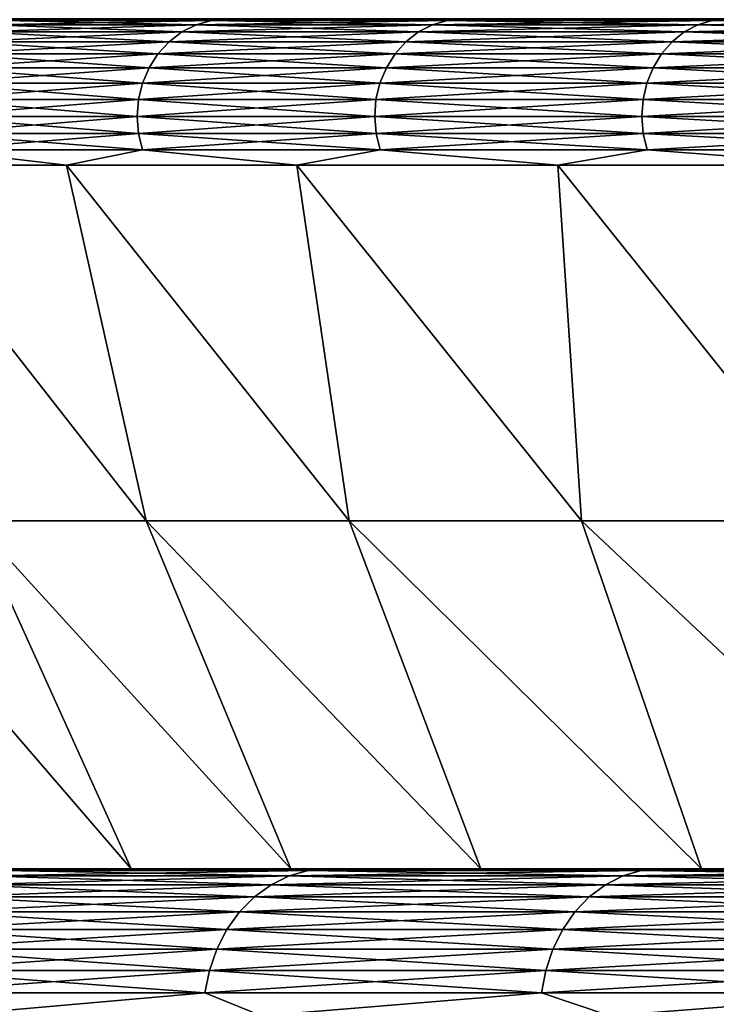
# Model space of a CAD drawing. Header units: metres. Extents: x -105 to 105, y -72 to 59.
# Tile 135 of 256: x -19.97 to -18.54, y -48.63 to -46.6. Entities that reach past the tile are written whole.
import ezdxf

# ---------------------------------------------------------------- set-up
doc = ezdxf.new("R2010")
doc.units = ezdxf.units.M
doc.layers.add('solid_509431_AD150_SW0001', color=7, linetype='CONTINUOUS')

msp = doc.modelspace()

# ---------------------------------------------------------------- linework, layer by layer
at = {"layer": 'solid_509431_AD150_SW0001'}
for points in [[(-19.999771, -46.602993, 0.748223), (-19.712982, -46.599998, 1.424939), (-20.118973, -46.599998, 0.287074)], [(-19.999771, -46.602993, -13.248222), (-20.118973, -46.599998, -12.787074), (-19.712982, -46.599998, -13.924939)], [(-20.061605, -46.626785, 0.769859), (-19.636438, -46.626785, 1.883679), (-20.031673, -46.612011, 0.759386)], [(-20.061605, -46.626785, -13.269859), (-20.031673, -46.612011, -13.259386), (-19.607141, -46.612011, -14.371544)], [(-19.636438, -46.626785, -14.383679), (-20.061605, -46.626785, -13.269859), (-19.607141, -46.612011, -14.371544)], [(-20.031673, -46.612011, 0.759386), (-19.607141, -46.612011, 1.871544), (-19.999771, -46.602993, 0.748223)], [(-20.031673, -46.612011, -13.259386), (-19.999771, -46.602993, -13.248222), (-19.575914, -46.602993, -14.358609)], [(-19.607141, -46.612011, -14.371544), (-20.031673, -46.612011, -13.259386), (-19.575914, -46.602993, -14.358609)], [(-19.636438, -46.626785, 1.883679), (-19.607141, -46.612011, 1.871544), (-20.031673, -46.612011, 0.759386)], [(-19.999771, -46.602993, 0.748223), (-19.575914, -46.602993, 1.858609), (-19.712982, -46.599998, 1.424939)], [(-19.575914, -46.602993, -14.358609), (-19.999771, -46.602993, -13.248222), (-19.712982, -46.599998, -13.924939)], [(-19.607141, -46.612011, 1.871544), (-19.575914, -46.602993, 1.858609), (-19.999771, -46.602993, 0.748223)], [(-19.575914, -46.602993, 1.858609), (-19.242664, -46.599998, 2.537846), (-19.712982, -46.599998, 1.424939)], [(-19.575914, -46.602993, -14.358609), (-19.712982, -46.599998, -13.924939), (-19.242664, -46.599998, -15.037847)], [(-19.636438, -46.626785, 1.883679), (-19.149488, -46.626785, 2.971907), (-19.607141, -46.612011, 1.871544)], [(-19.636438, -46.626785, -14.383679), (-19.607141, -46.612011, -14.371544), (-19.120916, -46.612011, -15.458148)], [(-19.149488, -46.626785, -15.471908), (-19.636438, -46.626785, -14.383679), (-19.120916, -46.612011, -15.458148)], [(-19.607141, -46.612011, 1.871544), (-19.120916, -46.612011, 2.958148), (-19.575914, -46.602993, 1.858609)], [(-19.607141, -46.612011, -14.371544), (-19.575914, -46.602993, -14.358609), (-19.090464, -46.602993, -15.443483)], [(-19.120916, -46.612011, -15.458148), (-19.607141, -46.612011, -14.371544), (-19.090464, -46.602993, -15.443483)], [(-19.149488, -46.626785, 2.971907), (-19.120916, -46.612011, 2.958148), (-19.607141, -46.612011, 1.871544)], [(-19.575914, -46.602993, 1.858609), (-19.090464, -46.602993, 2.943483), (-19.242664, -46.599998, 2.537846)], [(-19.090464, -46.602993, -15.443483), (-19.575914, -46.602993, -14.358609), (-19.242664, -46.599998, -15.037847)], [(-19.120916, -46.612011, 2.958148), (-19.090464, -46.602993, 2.943483), (-19.575914, -46.602993, 1.858609)], [(-19.090464, -46.602993, 2.943483), (-18.709606, -46.599998, 3.622033), (-19.242664, -46.599998, 2.537846)], [(-19.090464, -46.602993, -15.443483), (-19.242664, -46.599998, -15.037847), (-18.709606, -46.599998, -16.122034)], [(-19.149488, -46.626785, 2.971907), (-18.602285, -46.626785, 4.03112), (-19.120916, -46.612011, 2.958148)], [(-19.149488, -46.626785, -15.471908), (-19.120916, -46.612011, -15.458148), (-18.574532, -46.612011, -16.515781)], [(-18.602285, -46.626785, -16.53112), (-19.149488, -46.626785, -15.471908), (-18.574532, -46.612011, -16.515781)], [(-19.120916, -46.612011, 2.958148), (-18.574532, -46.612011, 4.01578), (-19.090464, -46.602993, 2.943483)], [(-19.120916, -46.612011, -15.458148), (-19.090464, -46.602993, -15.443483), (-18.544949, -46.602993, -16.499432)], [(-18.574532, -46.612011, -16.515781), (-19.120916, -46.612011, -15.458148), (-18.544949, -46.602993, -16.499432)], [(-18.602285, -46.626785, 4.03112), (-18.574532, -46.612011, 4.01578), (-19.120916, -46.612011, 2.958148)], [(-19.090464, -46.602993, 2.943483), (-18.544949, -46.602993, 3.999431), (-18.709606, -46.599998, 3.622033)], [(-18.544949, -46.602993, -16.499432), (-19.090464, -46.602993, -15.443483), (-18.709606, -46.599998, -16.122034)], [(-18.574532, -46.612011, 4.01578), (-18.544949, -46.602993, 3.999431), (-19.090464, -46.602993, 2.943483)], [(-18.544949, -46.602993, 3.999431), (-18.115505, -46.599998, 4.674048), (-18.709606, -46.599998, 3.622033)], [(-18.544949, -46.602993, -16.499432), (-18.709606, -46.599998, -16.122034), (-18.115505, -46.599998, -17.174047)], [(-18.602285, -46.626785, 4.03112), (-17.996553, -46.626785, 5.057984), (-18.574532, -46.612011, 4.01578)], [(-18.602285, -46.626785, -16.53112), (-18.574532, -46.612011, -16.515781), (-17.969704, -46.612011, -17.541113)], [(-17.996553, -46.626785, -17.557983), (-18.602285, -46.626785, -16.53112), (-17.969704, -46.612011, -17.541113)], [(-18.574532, -46.612011, 4.01578), (-17.969704, -46.612011, 5.041113), (-18.544949, -46.602993, 3.999431)], [(-18.574532, -46.612011, -16.515781), (-18.544949, -46.602993, -16.499432), (-17.941084, -46.602993, -17.52313)], [(-17.969704, -46.612011, -17.541113), (-18.574532, -46.612011, -16.515781), (-17.941084, -46.602993, -17.52313)], [(-17.996553, -46.626785, 5.057984), (-17.969704, -46.612011, 5.041113), (-18.574532, -46.612011, 4.01578)], [(-18.544949, -46.602993, 3.999431), (-17.941084, -46.602993, 5.02313), (-18.115505, -46.599998, 4.674048)], [(-17.941084, -46.602993, -17.52313), (-18.544949, -46.602993, -16.499432), (-18.115505, -46.599998, -17.174047)], [(-17.969704, -46.612011, 5.041113), (-17.941084, -46.602993, 5.02313), (-18.544949, -46.602993, 3.999431)], [(-20.08865, -46.646854, 0.779323), (-19.66291, -46.646854, 1.894644), (-20.061605, -46.626785, 0.769859)], [(-20.08865, -46.646854, -13.279323), (-20.061605, -46.626785, -13.269859), (-19.636438, -46.626785, -14.383679)], [(-19.66291, -46.646854, -14.394644), (-20.08865, -46.646854, -13.279323), (-19.636438, -46.626785, -14.383679)], [(-19.66291, -46.646854, 1.894644), (-19.636438, -46.626785, 1.883679), (-20.061605, -46.626785, 0.769859)], [(-19.66291, -46.646854, 1.894644), (-19.175303, -46.646854, 2.984339), (-19.636438, -46.626785, 1.883679)], [(-19.66291, -46.646854, -14.394644), (-19.636438, -46.626785, -14.383679), (-19.149488, -46.626785, -15.471908)], [(-19.175303, -46.646854, -15.484339), (-19.66291, -46.646854, -14.394644), (-19.149488, -46.626785, -15.471908)], [(-19.175303, -46.646854, 2.984339), (-19.149488, -46.626785, 2.971907), (-19.636438, -46.626785, 1.883679)], [(-19.175303, -46.646854, 2.984339), (-18.627363, -46.646854, 4.04498), (-19.149488, -46.626785, 2.971907)], [(-19.175303, -46.646854, -15.484339), (-19.149488, -46.626785, -15.471908), (-18.602285, -46.626785, -16.53112)], [(-18.627363, -46.646854, -16.544979), (-19.175303, -46.646854, -15.484339), (-18.602285, -46.626785, -16.53112)], [(-18.627363, -46.646854, 4.04498), (-18.602285, -46.626785, 4.03112), (-19.149488, -46.626785, 2.971907)], [(-18.627363, -46.646854, 4.04498), (-18.020815, -46.646854, 5.073228), (-18.602285, -46.626785, 4.03112)], [(-18.627363, -46.646854, -16.544979), (-18.602285, -46.626785, -16.53112), (-17.996553, -46.626785, -17.557983)], [(-18.020815, -46.646854, -17.573229), (-18.627363, -46.646854, -16.544979), (-17.996553, -46.626785, -17.557983)], [(-18.020815, -46.646854, 5.073228), (-17.996553, -46.626785, 5.057984), (-18.602285, -46.626785, 4.03112)], [(-20.11198, -46.671612, 0.787486), (-19.685745, -46.671612, 1.904103), (-20.08865, -46.646854, 0.779323)], [(-20.11198, -46.671612, -13.287486), (-20.08865, -46.646854, -13.279323), (-19.66291, -46.646854, -14.394644)], [(-19.685745, -46.671612, -14.404102), (-20.11198, -46.671612, -13.287486), (-19.66291, -46.646854, -14.394644)], [(-19.685745, -46.671612, 1.904103), (-19.66291, -46.646854, 1.894644), (-20.08865, -46.646854, 0.779323)], [(-19.685745, -46.671612, 1.904103), (-19.197571, -46.671612, 2.995063), (-19.66291, -46.646854, 1.894644)], [(-19.685745, -46.671612, -14.404102), (-19.66291, -46.646854, -14.394644), (-19.175303, -46.646854, -15.484339)], [(-19.197571, -46.671612, -15.495063), (-19.685745, -46.671612, -14.404102), (-19.175303, -46.646854, -15.484339)], [(-19.197571, -46.671612, 2.995063), (-19.175303, -46.646854, 2.984339), (-19.66291, -46.646854, 1.894644)], [(-19.197571, -46.671612, 2.995063), (-18.648994, -46.671612, 4.056935), (-19.175303, -46.646854, 2.984339)], [(-19.197571, -46.671612, -15.495063), (-19.175303, -46.646854, -15.484339), (-18.627363, -46.646854, -16.544979)], [(-18.648994, -46.671612, -16.556936), (-19.197571, -46.671612, -15.495063), (-18.627363, -46.646854, -16.544979)], [(-18.648994, -46.671612, 4.056935), (-18.627363, -46.646854, 4.04498), (-19.175303, -46.646854, 2.984339)], [(-18.648994, -46.671612, 4.056935), (-18.041742, -46.671612, 5.086378), (-18.627363, -46.646854, 4.04498)], [(-18.648994, -46.671612, -16.556936), (-18.627363, -46.646854, -16.544979), (-18.020815, -46.646854, -17.573229)], [(-18.041742, -46.671612, -17.586378), (-18.648994, -46.671612, -16.556936), (-18.020815, -46.646854, -17.573229)], [(-18.041742, -46.671612, 5.086378), (-18.020815, -46.646854, 5.073228), (-18.627363, -46.646854, 4.04498)], [(-20.13088, -46.700294, 0.7941), (-19.704247, -46.700294, 1.911766), (-20.11198, -46.671612, 0.787486)], [(-20.13088, -46.700294, -13.2941), (-20.11198, -46.671612, -13.287486), (-19.685745, -46.671612, -14.404102)], [(-19.704247, -46.700294, -14.411766), (-20.13088, -46.700294, -13.2941), (-19.685745, -46.671612, -14.404102)], [(-19.704247, -46.700294, 1.911766), (-19.685745, -46.671612, 1.904103), (-20.11198, -46.671612, 0.787486)], [(-19.704247, -46.700294, 1.911766), (-19.215614, -46.700294, 3.003752), (-19.685745, -46.671612, 1.904103)], [(-19.704247, -46.700294, -14.411766), (-19.685745, -46.671612, -14.404102), (-19.197571, -46.671612, -15.495063)], [(-19.215614, -46.700294, -15.503752), (-19.704247, -46.700294, -14.411766), (-19.197571, -46.671612, -15.495063)], [(-19.215614, -46.700294, 3.003752), (-19.197571, -46.671612, 2.995063), (-19.685745, -46.671612, 1.904103)], [(-19.215614, -46.700294, 3.003752), (-18.666521, -46.700294, 4.066622), (-19.197571, -46.671612, 2.995063)], [(-19.215614, -46.700294, -15.503752), (-19.197571, -46.671612, -15.495063), (-18.648994, -46.671612, -16.556936)], [(-18.666521, -46.700294, -16.566622), (-19.215614, -46.700294, -15.503752), (-18.648994, -46.671612, -16.556936)], [(-18.666521, -46.700294, 4.066622), (-18.648994, -46.671612, 4.056935), (-19.197571, -46.671612, 2.995063)], [(-18.666521, -46.700294, 4.066622), (-18.058699, -46.700294, 5.097032), (-18.648994, -46.671612, 4.056935)], [(-18.666521, -46.700294, -16.566622), (-18.648994, -46.671612, -16.556936), (-18.041742, -46.671612, -17.586378)], [(-18.058699, -46.700294, -17.597033), (-18.666521, -46.700294, -16.566622), (-18.041742, -46.671612, -17.586378)], [(-18.058699, -46.700294, 5.097032), (-18.041742, -46.671612, 5.086378), (-18.648994, -46.671612, 4.056935)], [(-20.144775, -46.732029, 0.798962), (-19.717846, -46.732029, 1.917399), (-20.13088, -46.700294, 0.7941)], [(-20.144775, -46.732029, -13.298962), (-20.13088, -46.700294, -13.2941), (-19.704247, -46.700294, -14.411766)], [(-19.717846, -46.732029, -14.417399), (-20.144775, -46.732029, -13.298962), (-19.704247, -46.700294, -14.411766)], [(-19.717846, -46.732029, 1.917399), (-19.704247, -46.700294, 1.911766), (-20.13088, -46.700294, 0.7941)], [(-19.717846, -46.732029, 1.917399), (-19.228876, -46.732029, 3.010139), (-19.704247, -46.700294, 1.911766)], [(-19.717846, -46.732029, -14.417399), (-19.704247, -46.700294, -14.411766), (-19.215614, -46.700294, -15.503752)], [(-19.228876, -46.732029, -15.510139), (-19.717846, -46.732029, -14.417399), (-19.215614, -46.700294, -15.503752)], [(-19.228876, -46.732029, 3.010139), (-19.215614, -46.700294, 3.003752), (-19.704247, -46.700294, 1.911766)], [(-19.228876, -46.732029, 3.010139), (-18.679405, -46.732029, 4.073743), (-19.215614, -46.700294, 3.003752)], [(-19.228876, -46.732029, -15.510139), (-19.215614, -46.700294, -15.503752), (-18.666521, -46.700294, -16.566622)], [(-18.679405, -46.732029, -16.573742), (-19.228876, -46.732029, -15.510139), (-18.666521, -46.700294, -16.566622)], [(-18.679405, -46.732029, 4.073743), (-18.666521, -46.700294, 4.066622), (-19.215614, -46.700294, 3.003752)], [(-18.679405, -46.732029, 4.073743), (-18.071163, -46.732029, 5.104864), (-18.666521, -46.700294, 4.066622)], [(-18.679405, -46.732029, -16.573742), (-18.666521, -46.700294, -16.566622), (-18.058699, -46.700294, -17.597033)], [(-18.071163, -46.732029, -17.604864), (-18.679405, -46.732029, -16.573742), (-18.058699, -46.700294, -17.597033)], [(-18.071163, -46.732029, 5.104864), (-18.058699, -46.700294, 5.097032), (-18.666521, -46.700294, 4.066622)], [(-20.153238, -46.765842, 0.801923), (-19.72613, -46.765842, 1.92083), (-20.144775, -46.732029, 0.798962)], [(-20.153238, -46.765842, -13.301924), (-20.144775, -46.732029, -13.298962), (-19.717846, -46.732029, -14.417399)], [(-19.72613, -46.765842, -14.420831), (-20.153238, -46.765842, -13.301924), (-19.717846, -46.732029, -14.417399)], [(-19.72613, -46.765842, 1.92083), (-19.717846, -46.732029, 1.917399), (-20.144775, -46.732029, 0.798962)], [(-19.72613, -46.765842, 1.92083), (-19.236956, -46.765842, 3.014029), (-19.717846, -46.732029, 1.917399)], [(-19.72613, -46.765842, -14.420831), (-19.717846, -46.732029, -14.417399), (-19.228876, -46.732029, -15.510139)], [(-19.236956, -46.765842, -15.51403), (-19.72613, -46.765842, -14.420831), (-19.228876, -46.732029, -15.510139)], [(-19.236956, -46.765842, 3.014029), (-19.228876, -46.732029, 3.010139), (-19.717846, -46.732029, 1.917399)], [(-19.236956, -46.765842, 3.014029), (-18.687254, -46.765842, 4.07808), (-19.228876, -46.732029, 3.010139)], [(-19.236956, -46.765842, -15.51403), (-19.228876, -46.732029, -15.510139), (-18.679405, -46.732029, -16.573742)], [(-18.687254, -46.765842, -16.578079), (-19.236956, -46.765842, -15.51403), (-18.679405, -46.732029, -16.573742)], [(-18.687254, -46.765842, 4.07808), (-18.679405, -46.732029, 4.073743), (-19.228876, -46.732029, 3.010139)], [(-18.687254, -46.765842, 4.07808), (-18.078754, -46.765842, 5.109634), (-18.679405, -46.732029, 4.073743)], [(-18.687254, -46.765842, -16.578079), (-18.679405, -46.732029, -16.573742), (-18.071163, -46.732029, -17.604864)], [(-18.078754, -46.765842, -17.609634), (-18.687254, -46.765842, -16.578079), (-18.071163, -46.732029, -17.604864)], [(-18.078754, -46.765842, 5.109634), (-18.071163, -46.732029, 5.104864), (-18.679405, -46.732029, 4.073743)], [(-20.156012, -46.800701, 0.802893), (-19.728844, -46.800701, 1.921955), (-20.153238, -46.765842, 0.801923)], [(-20.156012, -46.800701, -13.302894), (-20.153238, -46.765842, -13.301924), (-19.72613, -46.765842, -14.420831)], [(-19.728844, -46.800701, -14.421954), (-20.156012, -46.800701, -13.302894), (-19.72613, -46.765842, -14.420831)], [(-19.728844, -46.800701, 1.921955), (-19.72613, -46.765842, 1.92083), (-20.153238, -46.765842, 0.801923)], [(-19.728844, -46.800701, 1.921955), (-19.239601, -46.800701, 3.015304), (-19.72613, -46.765842, 1.92083)], [(-19.728844, -46.800701, -14.421954), (-19.72613, -46.765842, -14.420831), (-19.236956, -46.765842, -15.51403)], [(-19.239601, -46.800701, -15.515304), (-19.728844, -46.800701, -14.421954), (-19.236956, -46.765842, -15.51403)], [(-19.239601, -46.800701, 3.015304), (-19.236956, -46.765842, 3.014029), (-19.72613, -46.765842, 1.92083)], [(-19.239601, -46.800701, 3.015304), (-18.689823, -46.800701, 4.079501), (-19.236956, -46.765842, 3.014029)], [(-19.239601, -46.800701, -15.515304), (-19.236956, -46.765842, -15.51403), (-18.687254, -46.765842, -16.578079)], [(-18.689823, -46.800701, -16.5795), (-19.239601, -46.800701, -15.515304), (-18.687254, -46.765842, -16.578079)], [(-18.689823, -46.800701, 4.079501), (-18.687254, -46.765842, 4.07808), (-19.236956, -46.765842, 3.014029)], [(-18.689823, -46.800701, 4.079501), (-18.081242, -46.800701, 5.111197), (-18.687254, -46.765842, 4.07808)], [(-18.689823, -46.800701, -16.5795), (-18.687254, -46.765842, -16.578079), (-18.078754, -46.765842, -17.609634)], [(-18.081242, -46.800701, -17.611197), (-18.689823, -46.800701, -16.5795), (-18.078754, -46.765842, -17.609634)], [(-18.081242, -46.800701, 5.111197), (-18.078754, -46.765842, 5.109634), (-18.687254, -46.765842, 4.07808)], [(-19.725904, -46.835541, 1.920737), (-19.728844, -46.800701, 1.921955), (-20.156012, -46.800701, 0.802893)], [(-20.153008, -46.835541, 0.801843), (-19.725904, -46.835541, 1.920737), (-20.156012, -46.800701, 0.802893)], [(-20.153008, -46.835541, -13.301843), (-20.156012, -46.800701, -13.302894), (-19.728844, -46.800701, -14.421954)], [(-19.725904, -46.835541, -14.420737), (-20.153008, -46.835541, -13.301843), (-19.728844, -46.800701, -14.421954)], [(-19.236734, -46.835541, 3.013923), (-19.239601, -46.800701, 3.015304), (-19.728844, -46.800701, 1.921955)], [(-19.725904, -46.835541, 1.920737), (-19.236734, -46.835541, 3.013923), (-19.728844, -46.800701, 1.921955)], [(-19.725904, -46.835541, -14.420737), (-19.728844, -46.800701, -14.421954), (-19.239601, -46.800701, -15.515304)], [(-19.236734, -46.835541, -15.513924), (-19.725904, -46.835541, -14.420737), (-19.239601, -46.800701, -15.515304)], [(-18.68704, -46.835541, 4.077961), (-18.689823, -46.800701, 4.079501), (-19.239601, -46.800701, 3.015304)], [(-19.236734, -46.835541, 3.013923), (-18.68704, -46.835541, 4.077961), (-19.239601, -46.800701, 3.015304)], [(-19.236734, -46.835541, -15.513924), (-19.239601, -46.800701, -15.515304), (-18.689823, -46.800701, -16.5795)], [(-18.68704, -46.835541, -16.577961), (-19.236734, -46.835541, -15.513924), (-18.689823, -46.800701, -16.5795)], [(-18.078548, -46.835541, 5.109505), (-18.081242, -46.800701, 5.111197), (-18.689823, -46.800701, 4.079501)], [(-18.68704, -46.835541, 4.077961), (-18.078548, -46.835541, 5.109505), (-18.689823, -46.800701, 4.079501)], [(-18.68704, -46.835541, -16.577961), (-18.689823, -46.800701, -16.5795), (-18.081242, -46.800701, -17.611197)], [(-18.078548, -46.835541, -17.609505), (-18.68704, -46.835541, -16.577961), (-18.081242, -46.800701, -17.611197)], [(-19.717402, -46.869289, 1.917215), (-19.725904, -46.835541, 1.920737), (-20.153008, -46.835541, 0.801843)], [(-20.144321, -46.869289, 0.798803), (-19.717402, -46.869289, 1.917215), (-20.153008, -46.835541, 0.801843)], [(-20.144321, -46.869289, -13.298803), (-20.153008, -46.835541, -13.301843), (-19.725904, -46.835541, -14.420737)], [(-19.717402, -46.869289, -14.417215), (-20.144321, -46.869289, -13.298803), (-19.725904, -46.835541, -14.420737)], [(-19.228443, -46.869289, 3.00993), (-19.236734, -46.835541, 3.013923), (-19.725904, -46.835541, 1.920737)], [(-19.717402, -46.869289, 1.917215), (-19.228443, -46.869289, 3.00993), (-19.725904, -46.835541, 1.920737)], [(-19.717402, -46.869289, -14.417215), (-19.725904, -46.835541, -14.420737), (-19.236734, -46.835541, -15.513924)], [(-19.228443, -46.869289, -15.50993), (-19.717402, -46.869289, -14.417215), (-19.236734, -46.835541, -15.513924)], [(-18.678984, -46.869289, 4.07351), (-18.68704, -46.835541, 4.077961), (-19.236734, -46.835541, 3.013923)], [(-19.228443, -46.869289, 3.00993), (-18.678984, -46.869289, 4.07351), (-19.236734, -46.835541, 3.013923)], [(-19.228443, -46.869289, -15.50993), (-19.236734, -46.835541, -15.513924), (-18.68704, -46.835541, -16.577961)], [(-18.678984, -46.869289, -16.573509), (-19.228443, -46.869289, -15.50993), (-18.68704, -46.835541, -16.577961)], [(-18.070755, -46.869289, 5.104608), (-18.078548, -46.835541, 5.109505), (-18.68704, -46.835541, 4.077961)], [(-18.678984, -46.869289, 4.07351), (-18.070755, -46.869289, 5.104608), (-18.68704, -46.835541, 4.077961)], [(-18.678984, -46.869289, -16.573509), (-18.68704, -46.835541, -16.577961), (-18.078548, -46.835541, -17.609505)], [(-18.070755, -46.869289, -17.604609), (-18.678984, -46.869289, -16.573509), (-18.078548, -46.835541, -17.609505)], [(-20.283216, -46.90089, 0.340417), (-19.873898, -46.90089, 1.487613), (-20.144321, -46.869289, 0.798803)], [(-19.873898, -46.90089, -13.987613), (-20.283216, -46.90089, -12.840417), (-20.144321, -46.869289, -13.298803)], [(-19.873898, -46.90089, 1.487613), (-19.717402, -46.869289, 1.917215), (-20.144321, -46.869289, 0.798803)], [(-19.873898, -46.90089, -13.987613), (-20.144321, -46.869289, -13.298803), (-19.717402, -46.869289, -14.417215)], [(-19.873898, -46.90089, 1.487613), (-19.399754, -46.90089, 2.609571), (-19.717402, -46.869289, 1.917215)], [(-19.399754, -46.90089, -15.109571), (-19.873898, -46.90089, -13.987613), (-19.717402, -46.869289, -14.417215)], [(-19.399754, -46.90089, 2.609571), (-19.228443, -46.869289, 3.00993), (-19.717402, -46.869289, 1.917215)], [(-19.399754, -46.90089, -15.109571), (-19.717402, -46.869289, -14.417215), (-19.228443, -46.869289, -15.50993)], [(-19.399754, -46.90089, 2.609571), (-18.862333, -46.90089, 3.702631), (-19.228443, -46.869289, 3.00993)], [(-18.862333, -46.90089, -16.202631), (-19.399754, -46.90089, -15.109571), (-19.228443, -46.869289, -15.50993)], [(-18.862333, -46.90089, 3.702631), (-18.678984, -46.869289, 4.07351), (-19.228443, -46.869289, 3.00993)], [(-18.862333, -46.90089, -16.202631), (-19.228443, -46.869289, -15.50993), (-18.678984, -46.869289, -16.573509)], [(-18.862333, -46.90089, 3.702631), (-18.263386, -46.90089, 4.763227), (-18.678984, -46.869289, 4.07351)], [(-18.263386, -46.90089, -17.263227), (-18.862333, -46.90089, -16.202631), (-18.678984, -46.869289, -16.573509)], [(-18.263386, -46.90089, 4.763227), (-18.070755, -46.869289, 5.104608), (-18.678984, -46.869289, 4.07351)], [(-18.263386, -46.90089, -17.263227), (-18.678984, -46.869289, -16.573509), (-18.070755, -46.869289, -17.604609)], [(-19.710045, -47.633389, 0.646843), (-19.873898, -46.90089, 1.487613), (-20.283216, -46.90089, 0.340417)], [(-19.710045, -47.633389, 0.646843), (-20.283216, -46.90089, 0.340417), (-20.065746, -47.633389, -0.469158)], [(-19.710045, -47.633389, -13.146843), (-20.283216, -46.90089, -12.840417), (-19.873898, -46.90089, -13.987613)], [(-20.065746, -47.633389, -12.030842), (-20.283216, -46.90089, -12.840417), (-19.710045, -47.633389, -13.146843)], [(-19.292328, -47.633389, 1.741144), (-19.399754, -46.90089, 2.609571), (-19.873898, -46.90089, 1.487613)], [(-19.292328, -47.633389, 1.741144), (-19.873898, -46.90089, 1.487613), (-19.710045, -47.633389, 0.646843)], [(-19.292328, -47.633389, -14.241143), (-19.873898, -46.90089, -13.987613), (-19.399754, -46.90089, -15.109571)], [(-19.710045, -47.633389, -13.146843), (-19.873898, -46.90089, -13.987613), (-19.292328, -47.633389, -14.241143)], [(-18.81391, -47.633389, 2.810302), (-18.862333, -46.90089, 3.702631), (-19.399754, -46.90089, 2.609571)], [(-18.81391, -47.633389, 2.810302), (-19.399754, -46.90089, 2.609571), (-19.292328, -47.633389, 1.741144)], [(-18.81391, -47.633389, -15.310302), (-19.399754, -46.90089, -15.109571), (-18.862333, -46.90089, -16.202631)], [(-19.292328, -47.633389, -14.241143), (-19.399754, -46.90089, -15.109571), (-18.81391, -47.633389, -15.310302)], [(-18.276297, -47.633389, 3.850952), (-18.263386, -46.90089, 4.763227), (-18.862333, -46.90089, 3.702631)], [(-18.276297, -47.633389, 3.850952), (-18.862333, -46.90089, 3.702631), (-18.81391, -47.633389, 2.810302)], [(-18.276297, -47.633389, -16.350952), (-18.862333, -46.90089, -16.202631), (-18.263386, -46.90089, -17.263227)], [(-18.81391, -47.633389, -15.310302), (-18.862333, -46.90089, -16.202631), (-18.276297, -47.633389, -16.350952)], [(-20.358313, -47.633389, -10.896652), (-19.740957, -48.349998, -11.439003), (-20.005001, -48.349998, -10.303526)], [(-20.358313, -47.633389, -10.896652), (-20.065746, -47.633389, -12.030842), (-19.740957, -48.349998, -11.439003)], [(-20.358313, -47.633389, -1.603348), (-20.005001, -48.349998, -2.196474), (-19.740957, -48.349998, -1.060997)], [(-20.065746, -47.633389, -0.469158), (-20.358313, -47.633389, -1.603348), (-19.740957, -48.349998, -1.060997)], [(-20.065746, -47.633389, -12.030842), (-19.412535, -48.349998, -12.557506), (-19.740957, -48.349998, -11.439003)], [(-20.065746, -47.633389, -12.030842), (-19.710045, -47.633389, -13.146843), (-19.412535, -48.349998, -12.557506)], [(-20.065746, -47.633389, -0.469158), (-19.740957, -48.349998, -1.060997), (-19.412535, -48.349998, 0.057506)], [(-19.710045, -47.633389, 0.646843), (-20.065746, -47.633389, -0.469158), (-19.412535, -48.349998, 0.057506)], [(-19.710045, -47.633389, -13.146843), (-19.020781, -48.349998, -13.655476), (-19.412535, -48.349998, -12.557506)], [(-19.710045, -47.633389, -13.146843), (-19.292328, -47.633389, -14.241143), (-19.020781, -48.349998, -13.655476)], [(-19.710045, -47.633389, 0.646843), (-19.412535, -48.349998, 0.057506), (-19.020781, -48.349998, 1.155475)], [(-19.292328, -47.633389, 1.741144), (-19.710045, -47.633389, 0.646843), (-19.020781, -48.349998, 1.155475)], [(-19.292328, -47.633389, -14.241143), (-18.566996, -48.349998, -14.729259), (-19.020781, -48.349998, -13.655476)], [(-19.292328, -47.633389, -14.241143), (-18.81391, -47.633389, -15.310302), (-18.566996, -48.349998, -14.729259)], [(-19.292328, -47.633389, 1.741144), (-19.020781, -48.349998, 1.155475), (-18.566996, -48.349998, 2.229258)], [(-18.81391, -47.633389, 2.810302), (-19.292328, -47.633389, 1.741144), (-18.566996, -48.349998, 2.229258)], [(-18.81391, -47.633389, -15.310302), (-18.052641, -48.349998, -15.775404), (-18.566996, -48.349998, -14.729259)], [(-18.81391, -47.633389, -15.310302), (-18.276297, -47.633389, -16.350952), (-18.052641, -48.349998, -15.775404)], [(-18.81391, -47.633389, 2.810302), (-18.566996, -48.349998, 2.229258), (-18.052641, -48.349998, 3.275404)], [(-18.276297, -47.633389, 3.850952), (-18.81391, -47.633389, 2.810302), (-18.052641, -48.349998, 3.275404)], [(-19.740957, -48.349998, -11.439003), (-21.810785, -48.349998, -12.531737), (-22.128712, -48.349998, -11.298835)], [(-20.005001, -48.349998, -10.303526), (-19.740957, -48.349998, -11.439003), (-22.128712, -48.349998, -11.298835)], [(-19.740957, -48.349998, -1.060997), (-22.128712, -48.349998, -1.201165), (-21.810785, -48.349998, 0.031737)], [(-19.740957, -48.349998, -1.060997), (-20.005001, -48.349998, -2.196474), (-22.128712, -48.349998, -1.201165)], [(-19.020781, -48.349998, -13.655476), (-21.424225, -48.349998, -13.744877), (-21.810785, -48.349998, -12.531737)], [(-19.412535, -48.349998, -12.557506), (-19.020781, -48.349998, -13.655476), (-21.810785, -48.349998, -12.531737)], [(-19.740957, -48.349998, -11.439003), (-19.412535, -48.349998, -12.557506), (-21.810785, -48.349998, -12.531737)], [(-19.412535, -48.349998, 0.057506), (-21.810785, -48.349998, 0.031737), (-21.424225, -48.349998, 1.244877)], [(-19.412535, -48.349998, 0.057506), (-19.740957, -48.349998, -1.060997), (-21.810785, -48.349998, 0.031737)], [(-18.566996, -48.349998, -14.729259), (-20.970243, -48.349998, -14.93444), (-21.424225, -48.349998, -13.744877)], [(-19.020781, -48.349998, -13.655476), (-18.566996, -48.349998, -14.729259), (-21.424225, -48.349998, -13.744877)], [(-18.566996, -48.349998, 2.229258), (-21.424225, -48.349998, 1.244877), (-20.970243, -48.349998, 2.434439)], [(-19.020781, -48.349998, 1.155475), (-19.412535, -48.349998, 0.057506), (-21.424225, -48.349998, 1.244877)], [(-18.566996, -48.349998, 2.229258), (-19.020781, -48.349998, 1.155475), (-21.424225, -48.349998, 1.244877)], [(-18.052641, -48.349998, -15.775404), (-20.450294, -48.349998, -16.096626), (-20.970243, -48.349998, -14.93444)], [(-18.566996, -48.349998, -14.729259), (-18.052641, -48.349998, -15.775404), (-20.970243, -48.349998, -14.93444)], [(-18.052641, -48.349998, 3.275404), (-20.970243, -48.349998, 2.434439), (-20.450294, -48.349998, 3.596626)], [(-18.052641, -48.349998, 3.275404), (-18.566996, -48.349998, 2.229258), (-20.970243, -48.349998, 2.434439)], [(-17.479406, -48.349998, -16.79047), (-19.865963, -48.349998, -17.227892), (-20.450294, -48.349998, -16.096626)], [(-20.003242, -48.353733, -17.075214), (-20.450294, -48.349998, -16.096626), (-19.865963, -48.349998, -17.227892)], [(-18.052641, -48.349998, -15.775404), (-17.479406, -48.349998, -16.79047), (-20.450294, -48.349998, -16.096626)], [(-17.479406, -48.349998, 4.290471), (-20.450294, -48.349998, 3.596626), (-19.865963, -48.349998, 4.727892)], [(-20.003242, -48.353733, 4.575214), (-19.865963, -48.349998, 4.727892), (-20.450294, -48.349998, 3.596626)], [(-17.479406, -48.349998, 4.290471), (-18.052641, -48.349998, 3.275404), (-20.450294, -48.349998, 3.596626)], [(-20.043751, -48.364861, -17.097136), (-20.003242, -48.353733, -17.075214), (-19.376532, -48.353733, -18.160709)], [(-19.41577, -48.364861, -18.18483), (-20.043751, -48.364861, -17.097136), (-19.376532, -48.353733, -18.160709)], [(-20.043751, -48.364861, 4.597136), (-19.41577, -48.364861, 5.68483), (-20.003242, -48.353733, 4.575214)], [(-19.376532, -48.353733, -18.160709), (-20.003242, -48.353733, -17.075214), (-19.865963, -48.349998, -17.227892)], [(-20.003242, -48.353733, 4.575214), (-19.376532, -48.353733, 5.66071), (-19.865963, -48.349998, 4.727892)], [(-19.41577, -48.364861, 5.68483), (-19.376532, -48.353733, 5.66071), (-20.003242, -48.353733, 4.575214)], [(-16.849161, -48.349998, -17.771154), (-19.219151, -48.349998, -18.324554), (-19.865963, -48.349998, -17.227892)], [(-19.376532, -48.353733, -18.160709), (-19.865963, -48.349998, -17.227892), (-19.219151, -48.349998, -18.324554)], [(-17.479406, -48.349998, -16.79047), (-16.849161, -48.349998, -17.771154), (-19.865963, -48.349998, -17.227892)], [(-16.849161, -48.349998, 5.271153), (-19.865963, -48.349998, 4.727892), (-19.219151, -48.349998, 5.824553)], [(-19.376532, -48.353733, 5.66071), (-19.219151, -48.349998, 5.824553), (-19.865963, -48.349998, 4.727892)], [(-16.849161, -48.349998, 5.271153), (-17.479406, -48.349998, 4.290471), (-19.865963, -48.349998, 4.727892)], [(-19.41577, -48.364861, -18.18483), (-19.376532, -48.353733, -18.160709), (-18.690975, -48.353733, -19.210033)], [(-18.728825, -48.364861, -19.236279), (-19.41577, -48.364861, -18.18483), (-18.690975, -48.353733, -19.210033)], [(-19.41577, -48.364861, 5.68483), (-18.728825, -48.364861, 6.736278), (-19.376532, -48.353733, 5.66071)], [(-18.690975, -48.353733, -19.210033), (-19.376532, -48.353733, -18.160709), (-19.219151, -48.349998, -18.324554)], [(-19.376532, -48.353733, 5.66071), (-18.690975, -48.353733, 6.710033), (-19.219151, -48.349998, 5.824553)], [(-18.728825, -48.364861, 6.736278), (-18.690975, -48.353733, 6.710033), (-19.376532, -48.353733, 5.66071)], [(-16.163944, -48.349998, -18.714272), (-18.511831, -48.349998, -19.383268), (-19.219151, -48.349998, -18.324554)], [(-18.690975, -48.353733, -19.210033), (-19.219151, -48.349998, -18.324554), (-18.511831, -48.349998, -19.383268)], [(-16.849161, -48.349998, -17.771154), (-16.163944, -48.349998, -18.714272), (-19.219151, -48.349998, -18.324554)], [(-16.163944, -48.349998, 6.214271), (-19.219151, -48.349998, 5.824553), (-18.511831, -48.349998, 6.883268)], [(-18.690975, -48.353733, 6.710033), (-18.511831, -48.349998, 6.883268), (-19.219151, -48.349998, 5.824553)], [(-16.163944, -48.349998, 6.214271), (-16.849161, -48.349998, 5.271153), (-19.219151, -48.349998, 5.824553)], [(-18.728825, -48.364861, -19.236279), (-18.690975, -48.353733, -19.210033), (-17.948652, -48.353733, -20.219997)], [(-17.985001, -48.364861, -20.248287), (-18.728825, -48.364861, -19.236279), (-17.948652, -48.353733, -20.219997)], [(-18.728825, -48.364861, 6.736278), (-17.985001, -48.364861, 7.748288), (-18.690975, -48.353733, 6.710033)], [(-17.948652, -48.353733, -20.219997), (-18.690975, -48.353733, -19.210033), (-18.511831, -48.349998, -19.383268)], [(-18.690975, -48.353733, 6.710033), (-17.948652, -48.353733, 7.719997), (-18.511831, -48.349998, 6.883268)], [(-17.985001, -48.364861, 7.748288), (-17.948652, -48.353733, 7.719997), (-18.690975, -48.353733, 6.710033)], [(-20.082212, -48.383099, -17.11795), (-20.043751, -48.364861, -17.097136), (-19.41577, -48.364861, -18.18483)], [(-19.453028, -48.383099, -18.207731), (-20.082212, -48.383099, -17.11795), (-19.41577, -48.364861, -18.18483)], [(-20.082212, -48.383099, 4.61795), (-19.453028, -48.383099, 5.707731), (-20.043751, -48.364861, 4.597136)], [(-19.453028, -48.383099, 5.707731), (-19.41577, -48.364861, 5.68483), (-20.043751, -48.364861, 4.597136)], [(-19.453028, -48.383099, -18.207731), (-19.41577, -48.364861, -18.18483), (-18.728825, -48.364861, -19.236279)], [(-18.764763, -48.383099, -19.261198), (-19.453028, -48.383099, -18.207731), (-18.728825, -48.364861, -19.236279)], [(-19.453028, -48.383099, 5.707731), (-18.764763, -48.383099, 6.761198), (-19.41577, -48.364861, 5.68483)], [(-18.764763, -48.383099, 6.761198), (-18.728825, -48.364861, 6.736278), (-19.41577, -48.364861, 5.68483)], [(-18.764763, -48.383099, -19.261198), (-18.728825, -48.364861, -19.236279), (-17.985001, -48.364861, -20.248287)], [(-18.019512, -48.383099, -20.275148), (-18.764763, -48.383099, -19.261198), (-17.985001, -48.364861, -20.248287)], [(-18.764763, -48.383099, 6.761198), (-18.019512, -48.383099, 7.775149), (-18.728825, -48.364861, 6.736278)], [(-18.019512, -48.383099, 7.775149), (-17.985001, -48.364861, 7.748288), (-18.728825, -48.364861, 6.736278)], [(-20.11767, -48.407997, -17.137138), (-20.082212, -48.383099, -17.11795), (-19.453028, -48.383099, -18.207731)], [(-19.487373, -48.407997, -18.228844), (-20.11767, -48.407997, -17.137138), (-19.453028, -48.383099, -18.207731)], [(-20.11767, -48.407997, 4.637138), (-19.487373, -48.407997, 5.728844), (-20.082212, -48.383099, 4.61795)], [(-19.487373, -48.407997, 5.728844), (-19.453028, -48.383099, 5.707731), (-20.082212, -48.383099, 4.61795)], [(-19.487373, -48.407997, -18.228844), (-19.453028, -48.383099, -18.207731), (-18.764763, -48.383099, -19.261198)], [(-18.797894, -48.407997, -19.28417), (-19.487373, -48.407997, -18.228844), (-18.764763, -48.383099, -19.261198)], [(-19.487373, -48.407997, 5.728844), (-18.797894, -48.407997, 6.78417), (-19.453028, -48.383099, 5.707731)], [(-18.797894, -48.407997, 6.78417), (-18.764763, -48.383099, 6.761198), (-19.453028, -48.383099, 5.707731)], [(-18.797894, -48.407997, -19.28417), (-18.764763, -48.383099, -19.261198), (-18.019512, -48.383099, -20.275148)], [(-18.051327, -48.407997, -20.299911), (-18.797894, -48.407997, -19.28417), (-18.019512, -48.383099, -20.275148)], [(-18.797894, -48.407997, 6.78417), (-18.051327, -48.407997, 7.799911), (-18.764763, -48.383099, 6.761198)], [(-18.051327, -48.407997, 7.799911), (-18.019512, -48.383099, 7.775149), (-18.764763, -48.383099, 6.761198)], [(-20.149237, -48.438931, -17.154221), (-20.11767, -48.407997, -17.137138), (-19.487373, -48.407997, -18.228844)], [(-19.51795, -48.438931, -18.247639), (-20.149237, -48.438931, -17.154221), (-19.487373, -48.407997, -18.228844)], [(-20.149237, -48.438931, 4.654221), (-19.51795, -48.438931, 5.74764), (-20.11767, -48.407997, 4.637138)], [(-19.51795, -48.438931, 5.74764), (-19.487373, -48.407997, 5.728844), (-20.11767, -48.407997, 4.637138)], [(-19.51795, -48.438931, -18.247639), (-19.487373, -48.407997, -18.228844), (-18.797894, -48.407997, -19.28417)], [(-18.827389, -48.438931, -19.304621), (-19.51795, -48.438931, -18.247639), (-18.797894, -48.407997, -19.28417)], [(-19.51795, -48.438931, 5.74764), (-18.827389, -48.438931, 6.804621), (-19.487373, -48.407997, 5.728844)], [(-18.827389, -48.438931, 6.804621), (-18.797894, -48.407997, 6.78417), (-19.487373, -48.407997, 5.728844)], [(-18.827389, -48.438931, -19.304621), (-18.797894, -48.407997, -19.28417), (-18.051327, -48.407997, -20.299911)], [(-18.079651, -48.438931, -20.321957), (-18.827389, -48.438931, -19.304621), (-18.051327, -48.407997, -20.299911)], [(-18.827389, -48.438931, 6.804621), (-18.079651, -48.438931, 7.821957), (-18.797894, -48.407997, 6.78417)], [(-18.079651, -48.438931, 7.821957), (-18.051327, -48.407997, 7.799911), (-18.797894, -48.407997, 6.78417)], [(-20.176125, -48.475132, -17.168774), (-20.149237, -48.438931, -17.154221), (-19.51795, -48.438931, -18.247639)], [(-19.543997, -48.475132, -18.263651), (-20.176125, -48.475132, -17.168774), (-19.51795, -48.438931, -18.247639)], [(-20.176125, -48.475132, 4.668773), (-19.543997, -48.475132, 5.76365), (-20.149237, -48.438931, 4.654221)], [(-19.543997, -48.475132, 5.76365), (-19.51795, -48.438931, 5.74764), (-20.149237, -48.438931, 4.654221)], [(-19.543997, -48.475132, -18.263651), (-19.51795, -48.438931, -18.247639), (-18.827389, -48.438931, -19.304621)], [(-18.852514, -48.475132, -19.322042), (-19.543997, -48.475132, -18.263651), (-18.827389, -48.438931, -19.304621)], [(-19.543997, -48.475132, 5.76365), (-18.852514, -48.475132, 6.822043), (-19.51795, -48.438931, 5.74764)], [(-18.852514, -48.475132, 6.822043), (-18.827389, -48.438931, 6.804621), (-19.51795, -48.438931, 5.74764)], [(-18.852514, -48.475132, -19.322042), (-18.827389, -48.438931, -19.304621), (-18.079651, -48.438931, -20.321957)], [(-18.103779, -48.475132, -20.340736), (-18.852514, -48.475132, -19.322042), (-18.079651, -48.438931, -20.321957)], [(-18.852514, -48.475132, 6.822043), (-18.103779, -48.475132, 7.840736), (-18.827389, -48.438931, 6.804621)], [(-18.103779, -48.475132, 7.840736), (-18.079651, -48.438931, 7.821957), (-18.827389, -48.438931, 6.804621)], [(-20.197666, -48.515694, -17.180429), (-20.176125, -48.475132, -17.168774), (-19.543997, -48.475132, -18.263651)], [(-19.564863, -48.515694, -18.276476), (-20.197666, -48.515694, -17.180429), (-19.543997, -48.475132, -18.263651)], [(-20.197666, -48.515694, 4.68043), (-19.564863, -48.515694, 5.776477), (-20.176125, -48.475132, 4.668773)], [(-19.564863, -48.515694, 5.776477), (-19.543997, -48.475132, 5.76365), (-20.176125, -48.475132, 4.668773)], [(-19.564863, -48.515694, -18.276476), (-19.543997, -48.475132, -18.263651), (-18.852514, -48.475132, -19.322042)], [(-18.872643, -48.515694, -19.335999), (-19.564863, -48.515694, -18.276476), (-18.852514, -48.475132, -19.322042)], [(-19.564863, -48.515694, 5.776477), (-18.872643, -48.515694, 6.835999), (-19.543997, -48.475132, 5.76365)], [(-18.872643, -48.515694, 6.835999), (-18.852514, -48.475132, 6.822043), (-19.543997, -48.475132, 5.76365)], [(-18.872643, -48.515694, -19.335999), (-18.852514, -48.475132, -19.322042), (-18.103779, -48.475132, -20.340736)], [(-18.123106, -48.515694, -20.35578), (-18.872643, -48.515694, -19.335999), (-18.103779, -48.475132, -20.340736)], [(-18.872643, -48.515694, 6.835999), (-18.123106, -48.515694, 7.85578), (-18.852514, -48.475132, 6.822043)], [(-18.123106, -48.515694, 7.85578), (-18.103779, -48.475132, 7.840736), (-18.852514, -48.475132, 6.822043)], [(-20.213322, -48.559605, -17.188902), (-20.197666, -48.515694, -17.180429), (-19.564863, -48.515694, -18.276476)], [(-19.580029, -48.559605, -18.285799), (-20.213322, -48.559605, -17.188902), (-19.564863, -48.515694, -18.276476)], [(-20.213322, -48.559605, 4.688902), (-19.580029, -48.559605, 5.785799), (-20.197666, -48.515694, 4.68043)], [(-19.580029, -48.559605, 5.785799), (-19.564863, -48.515694, 5.776477), (-20.197666, -48.515694, 4.68043)], [(-19.580029, -48.559605, -18.285799), (-19.564863, -48.515694, -18.276476), (-18.872643, -48.515694, -19.335999)], [(-18.887272, -48.559605, -19.346142), (-19.580029, -48.559605, -18.285799), (-18.872643, -48.515694, -19.335999)], [(-19.580029, -48.559605, 5.785799), (-18.887272, -48.559605, 6.846142), (-19.564863, -48.515694, 5.776477)], [(-18.887272, -48.559605, 6.846142), (-18.872643, -48.515694, 6.835999), (-19.564863, -48.515694, 5.776477)], [(-18.887272, -48.559605, -19.346142), (-18.872643, -48.515694, -19.335999), (-18.123106, -48.515694, -20.35578)], [(-18.137154, -48.559605, -20.366714), (-18.887272, -48.559605, -19.346142), (-18.123106, -48.515694, -20.35578)], [(-18.887272, -48.559605, 6.846142), (-18.137154, -48.559605, 7.866714), (-18.872643, -48.515694, 6.835999)], [(-18.137154, -48.559605, 7.866714), (-18.123106, -48.515694, 7.85578), (-18.872643, -48.515694, 6.835999)], [(-20.2227, -48.605774, -17.193979), (-20.213322, -48.559605, -17.188902), (-19.580029, -48.559605, -18.285799)], [(-19.589113, -48.605774, -18.291384), (-20.2227, -48.605774, -17.193979), (-19.580029, -48.559605, -18.285799)], [(-20.2227, -48.605774, 4.693978), (-19.589113, -48.605774, 5.791383), (-20.213322, -48.559605, 4.688902)], [(-19.589113, -48.605774, 5.791383), (-19.580029, -48.559605, 5.785799), (-20.213322, -48.559605, 4.688902)], [(-19.589113, -48.605774, -18.291384), (-19.580029, -48.559605, -18.285799), (-18.887272, -48.559605, -19.346142)], [(-18.896034, -48.605774, -19.352219), (-19.589113, -48.605774, -18.291384), (-18.887272, -48.559605, -19.346142)], [(-19.589113, -48.605774, 5.791383), (-18.896034, -48.605774, 6.852219), (-19.580029, -48.559605, 5.785799)], [(-18.896034, -48.605774, 6.852219), (-18.887272, -48.559605, 6.846142), (-19.580029, -48.559605, 5.785799)], [(-18.896034, -48.605774, -19.352219), (-18.887272, -48.559605, -19.346142), (-18.137154, -48.559605, -20.366714)], [(-18.145571, -48.605774, -20.373264), (-18.896034, -48.605774, -19.352219), (-18.137154, -48.559605, -20.366714)], [(-18.896034, -48.605774, 6.852219), (-18.145571, -48.605774, 7.873264), (-18.887272, -48.559605, 6.846142)], [(-18.145571, -48.605774, 7.873264), (-18.137154, -48.559605, 7.866714), (-18.887272, -48.559605, 6.846142)], [(-20.2227, -48.605774, 4.693978), (-20.127827, -48.652618, 4.874257), (-19.589113, -48.605774, 5.791383)], [(-19.589113, -48.605774, -18.291384), (-20.127827, -48.652618, -17.374256), (-20.2227, -48.605774, -17.193979)], [(-19.589113, -48.605774, 5.791383), (-20.127827, -48.652618, 4.874257), (-19.47242, -48.652618, 5.985332)], [(-19.589113, -48.605774, -18.291384), (-19.47242, -48.652618, -18.485332), (-20.127827, -48.652618, -17.374256)], [(-19.589113, -48.605774, 5.791383), (-19.47242, -48.652618, 5.985332), (-18.896034, -48.605774, 6.852219)], [(-18.896034, -48.605774, -19.352219), (-19.47242, -48.652618, -18.485332), (-19.589113, -48.605774, -18.291384)], [(-18.896034, -48.605774, 6.852219), (-19.47242, -48.652618, 5.985332), (-18.755747, -48.652618, 7.057911)], [(-18.896034, -48.605774, -19.352219), (-18.755747, -48.652618, -19.557911), (-19.47242, -48.652618, -18.485332)], [(-18.896034, -48.605774, 6.852219), (-18.755747, -48.652618, 7.057911), (-18.145571, -48.605774, 7.873264)], [(-18.145571, -48.605774, -20.373264), (-18.755747, -48.652618, -19.557911), (-18.896034, -48.605774, -19.352219)], [(-18.145571, -48.605774, 7.873264), (-18.755747, -48.652618, 7.057911), (-17.980059, -48.652618, 8.088619)], [(-18.145571, -48.605774, -20.373264), (-17.980059, -48.652618, -20.588619), (-18.755747, -48.652618, -19.557911)]]:
    msp.add_3dface(points, dxfattribs=at)

doc.saveas('drawing.dxf')
